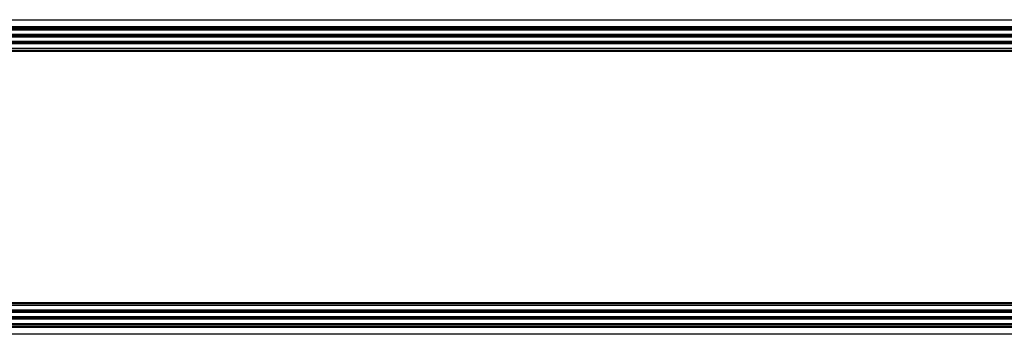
# Paper-space layout 'P3m-LR' of a CAD drawing. Header units: inches. Extents: x 0.3 to 33.8, y 0.2 to 21.7.
# Tile 47 of 59: x 27.258 to 28.9, y 9.318 to 9.843. Entities that reach past the tile are written whole.
import ezdxf

# ---------------------------------------------------------------- set-up
doc = ezdxf.new("R2010")
doc.units = ezdxf.units.IN
doc.header["$MEASUREMENT"] = 0

psp = doc.layouts.new('P3m-LR')

# ---------------------------------------------------------------- linework, layer by layer
at = {"color": 7, "linetype": 'Continuous', "lineweight": 25}
for p, q in [((21.44096, 9.84305), (31.02096, 9.84305)), ((31.02096, 9.84205), (21.44096, 9.84205)), ((21.44096, 9.83155), (31.02096, 9.83155)), ((31.02096, 9.83055), (21.44096, 9.83055)), ((31.02096, 9.82955), (21.44096, 9.82955)), ((30.97796, 9.82905), (21.48396, 9.82905)), ((30.97796, 9.82643), (21.48396, 9.82643)), ((30.97796, 9.82575), (21.48396, 9.82575)), ((30.97796, 9.81805), (21.48396, 9.81805)), ((30.97796, 9.81737), (21.48396, 9.81737)), ((30.97796, 9.81483), (21.48396, 9.81483)), ((30.97796, 9.81415), (21.48396, 9.81415)), ((30.97796, 9.80645), (21.48396, 9.80645)), ((30.97796, 9.80577), (21.48396, 9.80577)), ((21.48283, 9.79105), (30.97908, 9.79105)), ((30.97908, 9.79005), (21.48283, 9.79005)), ((30.97796, 9.80323), (21.48396, 9.80323)), ((30.97796, 9.80255), (21.48396, 9.80255)), ((30.97796, 9.79485), (21.48396, 9.79485)), ((30.97796, 9.79417), (21.48396, 9.79417)), ((21.48396, 9.79155), (30.97796, 9.79155)), ((21.48283, 9.37105), (30.97908, 9.37105)), ((30.97908, 9.37005), (21.48283, 9.37005)), ((30.97796, 9.36955), (21.48396, 9.36955)), ((30.97796, 9.36693), (21.48396, 9.36693)), ((30.97796, 9.36625), (21.48396, 9.36625)), ((30.97796, 9.35855), (21.48396, 9.35855)), ((30.97796, 9.35787), (21.48396, 9.35787)), ((30.97796, 9.35533), (21.48396, 9.35533)), ((30.97796, 9.35465), (21.48396, 9.35465)), ((30.97796, 9.34695), (21.48396, 9.34695)), ((30.97796, 9.34627), (21.48396, 9.34627)), ((21.44096, 9.33155), (31.02096, 9.33155)), ((21.44096, 9.33055), (31.02096, 9.33055)), ((31.02096, 9.32955), (21.44096, 9.32955)), ((30.97796, 9.34373), (21.48396, 9.34373)), ((30.97796, 9.34305), (21.48396, 9.34305)), ((30.97796, 9.33535), (21.48396, 9.33535)), ((30.97796, 9.33467), (21.48396, 9.33467)), ((21.48396, 9.33205), (30.97796, 9.33205)), ((21.44096, 9.31905), (31.02096, 9.31905)), ((31.02096, 9.31805), (21.44096, 9.31805))]:
    psp.add_line(p, q, dxfattribs=at)

doc.saveas('drawing.dxf')
